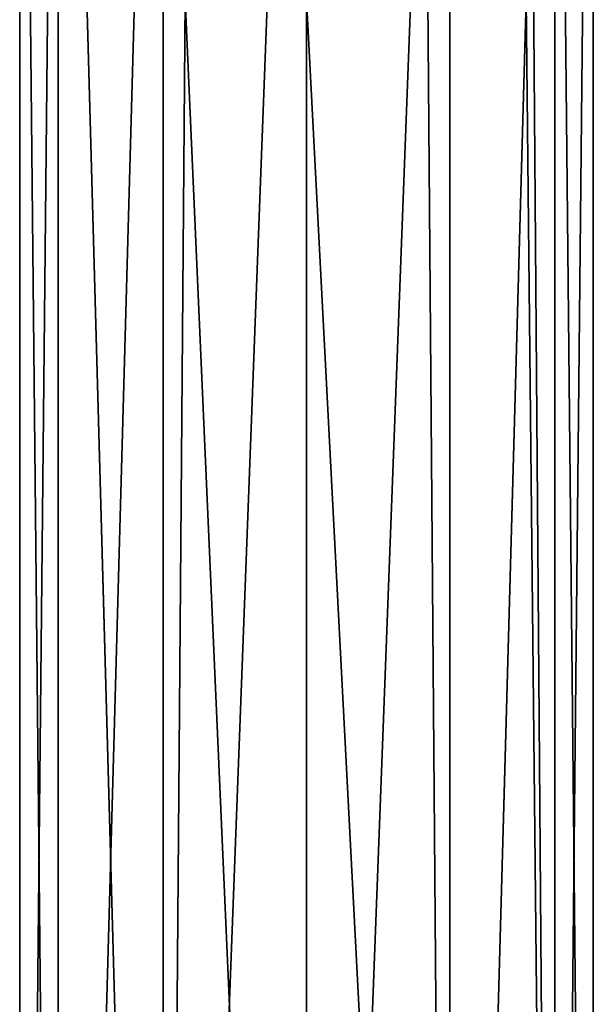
# Model space of a CAD drawing. Header units: millimetres. Extents: x -175 to 175, y 0 to 232.
# Tile 128 of 140: x -16 to 16, y 118 to 173. Entities that reach past the tile are written whole.
import ezdxf

# ---------------------------------------------------------------- set-up
doc = ezdxf.new("R2010")
doc.units = ezdxf.units.MM
doc.header["$LTSCALE"] = 65.185185
doc.layers.add('11', color=7, linetype='CONTINUOUS')
doc.layers.add('12', color=7, linetype='CONTINUOUS')

msp = doc.modelspace()

# ---------------------------------------------------------------- linework, layer by layer
at = {"layer": '11', "linetype": 'CONTINUOUS'}
for points in [[(-16, 20.8, 0), (-13.856, 20.8, 8), (-16, 232.2, 0), (-16, 20.8, 0)], [(-16, 232.2, 0), (-13.856, 20.8, 8), (-13.856, 232.2, 8), (-16, 232.2, 0)], [(-13.856, 20.8, -8), (-16, 20.8, 0), (-13.856, 232.2, -8), (-13.856, 20.8, -8)], [(-13.856, 232.2, -8), (-16, 20.8, 0), (-16, 232.2, 0), (-13.856, 232.2, -8)], [(-13.856, 20.8, 8), (-8, 20.8, 13.856), (-13.856, 232.2, 8), (-13.856, 20.8, 8)], [(-13.856, 232.2, 8), (-8, 20.8, 13.856), (-12.257, 174.5, 10.285), (-13.856, 232.2, 8)], [(-8, 20.8, -13.856), (-13.856, 20.8, -8), (-8, 232.2, -13.856), (-8, 20.8, -13.856)], [(-8, 232.2, -13.856), (-13.856, 20.8, -8), (-13.856, 232.2, -8), (-8, 232.2, -13.856)], [(0, 20.8, -16), (-8, 20.8, -13.856), (0, 232.2, -16), (0, 20.8, -16)], [(0, 232.2, -16), (-8, 20.8, -13.856), (-8, 232.2, -13.856), (0, 232.2, -16)], [(-12.257, 174.5, 10.285), (-8, 20.8, 13.856), (-6.762, 174.5, 14.501), (-12.257, 174.5, 10.285)], [(-8, 20.8, 13.856), (0, 20.8, 16), (-6.762, 174.5, 14.501), (-8, 20.8, 13.856)], [(-6.762, 174.5, 14.501), (0, 20.8, 16), (0, 174.5, 16), (-6.762, 174.5, 14.501)]]:
    msp.add_3dface(points, dxfattribs=at)
at = {"layer": '12', "linetype": 'CONTINUOUS'}
for points in [[(0, 20.8, -16), (0, 232.2, -16), (8, 232.2, -13.856), (0, 20.8, -16)], [(8, 20.8, -13.856), (0, 20.8, -16), (8, 232.2, -13.856), (8, 20.8, -13.856)], [(13.856, 20.8, -8), (8, 20.8, -13.856), (13.856, 232.2, -8), (13.856, 20.8, -8)], [(13.856, 232.2, -8), (8, 20.8, -13.856), (8, 232.2, -13.856), (13.856, 232.2, -8)], [(12.257, 228.5, 10.285), (13.856, 20.8, 8), (13.856, 232.2, 8), (12.257, 228.5, 10.285)], [(16, 20.8, 0), (13.856, 20.8, -8), (16, 232.2, 0), (16, 20.8, 0)], [(16, 232.2, 0), (13.856, 20.8, -8), (13.856, 232.2, -8), (16, 232.2, 0)], [(13.856, 20.8, 8), (16, 20.8, 0), (13.856, 232.2, 8), (13.856, 20.8, 8)], [(13.856, 232.2, 8), (16, 20.8, 0), (16, 232.2, 0), (13.856, 232.2, 8)], [(12.257, 174.5, 10.285), (13.856, 20.8, 8), (12.257, 228.5, 10.285), (12.257, 174.5, 10.285)], [(0, 174.5, 16), (0, 20.8, 16), (8, 20.8, 13.856), (0, 174.5, 16)], [(0, 174.5, 16), (8, 20.8, 13.856), (6.762, 174.5, 14.501), (0, 174.5, 16)], [(6.762, 174.5, 14.501), (8, 20.8, 13.856), (12.257, 174.5, 10.285), (6.762, 174.5, 14.501)], [(8, 20.8, 13.856), (13.856, 20.8, 8), (12.257, 174.5, 10.285), (8, 20.8, 13.856)]]:
    msp.add_3dface(points, dxfattribs=at)

doc.saveas('drawing.dxf')
